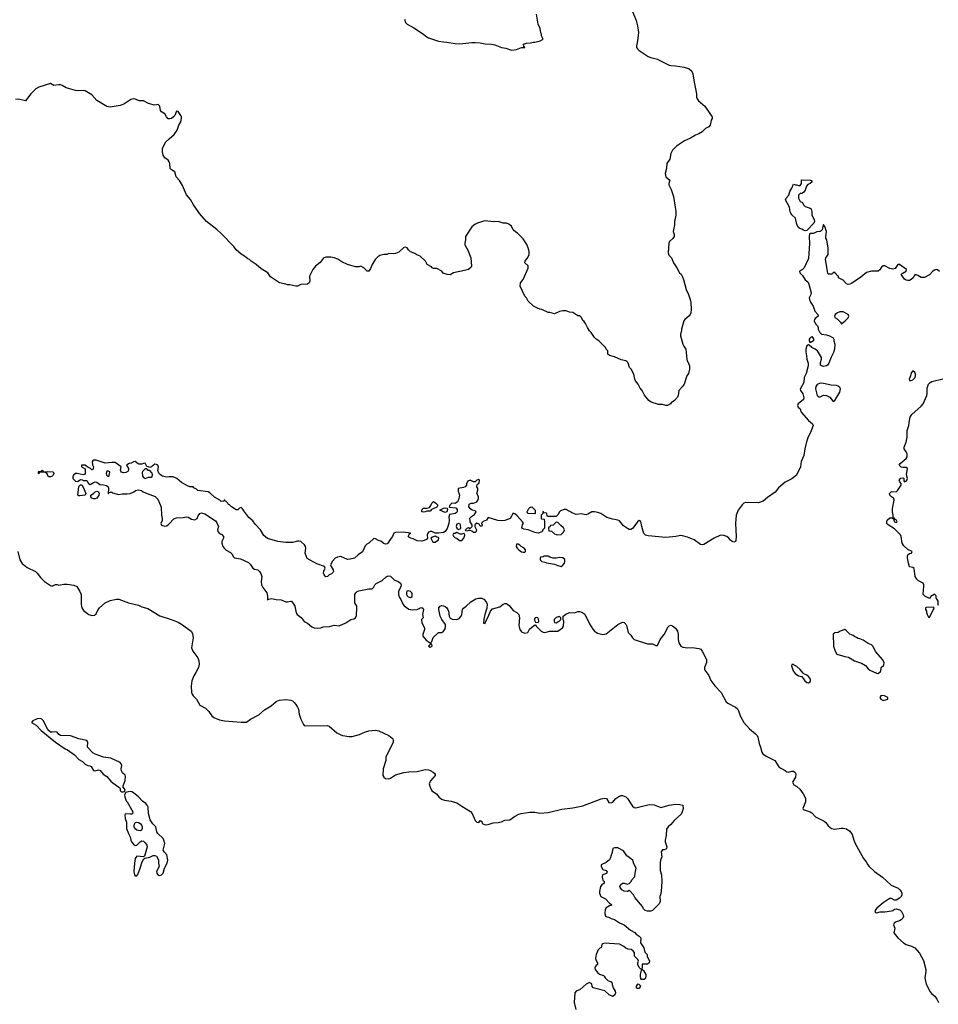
# Model space of a CAD drawing. Header units: inches. Extents: x 1793441 to 1900654, y 320892 to 470514.
# Tile 8 of 99: x 1828199 to 1839276, y 362270 to 374143. Entities that reach past the tile are written whole.
import ezdxf

# ---------------------------------------------------------------- set-up
doc = ezdxf.new("R2010")
doc.units = ezdxf.units.IN
doc.header["$MEASUREMENT"] = 0
for name, color, linetype in [('B8326', 7, 'Continuous'), ('B8327', 7, 'Continuous'), ('B8336', 7, 'Continuous'), ('B8337', 7, 'Continuous')]:
    doc.layers.add(name, color=color, linetype=linetype)

msp = doc.modelspace()

# ---------------------------------------------------------------- linework, layer by layer
at = {"layer": 'B8326', "color": 5}
for points, elevation in [([(1830000, 368629), (1829968, 368628), (1829920, 368640), (1829896, 368656), (1829875, 368675), (1829866, 368706), (1829872, 368750), (1829863, 368770), (1829850, 368779), (1829830, 368785), (1829790, 368752), (1829770, 368742), (1829752, 368752), (1829730, 368754), (1829710, 368794), (1829690, 368792), (1829670, 368782), (1829636, 368784), (1829626, 368786), (1829590, 368814), (1829572, 368812), (1829543, 368797), (1829518, 368790), (1829488, 368770), (1829509, 368730), (1829509, 368710), (1829503, 368697), (1829477, 368683), (1829450, 368681), (1829428, 368688), (1829420, 368700), (1829416, 368710), (1829422, 368750), (1829350, 368802), (1829310, 368804), (1829230, 368795), (1829170, 368817), (1829122, 368830), (1829090, 368833), (1829084, 368830), (1829074, 368810), (1829075, 368775), (1829088, 368750), (1829082, 368718), (1829070, 368714), (1829052, 368732), (1829014, 368750), (1828990, 368772), (1828946, 368770), (1828946, 368750), (1828988, 368728), (1828988, 368672), (1828982, 368658), (1828966, 368654), (1828890, 368671), (1828870, 368672), (1828849, 368651), (1828841, 368630), (1828841, 368610), (1828870, 368579), (1828890, 368575), (1828902, 368578), (1828930, 368598), (1828956, 368596), (1828970, 368586), (1829010, 368586), (1829028, 368550), (1829050, 368538), (1829090, 368562), (1829110, 368569), (1829128, 368568), (1829149, 368549), (1829170, 368539), (1829210, 368536), (1829247, 368527), (1829264, 368510), (1829269, 368490), (1829266, 368430), (1829270, 368426), (1829278, 368442), (1829290, 368446), (1829310, 368446), (1829318, 368438), (1829390, 368419), (1829434, 368426), (1829490, 368424), (1829530, 368428), (1829576, 368450), (1829595, 368465), (1829630, 368475), (1829666, 368466), (1829689, 368450), (1829734, 368430), (1829834, 368394), (1829863, 368363), (1829905, 368265), (1829910, 368170), (1829918, 368130), (1829915, 368105), (1829899, 368070), (1829910, 368049), (1829950, 368037), (1829970, 368041), (1829990, 368052), (1830000, 368063)], 180), ([(1828176, 367730), (1828201, 367630), (1828230, 367586), (1828290, 367539), (1828388, 367488), (1828408, 367470), (1828450, 367416), (1828498, 367370), (1828570, 367320), (1828590, 367314), (1828630, 367333), (1828650, 367331), (1828670, 367324), (1828730, 367336), (1828770, 367337), (1828850, 367324), (1828887, 367307), (1828924, 367250), (1828938, 367210), (1828940, 367090), (1828947, 367050), (1828970, 367020), (1829032, 366970), (1829070, 366957), (1829099, 366961), (1829121, 366979), (1829146, 367030), (1829162, 367050), (1829230, 367110), (1829290, 367140), (1829366, 367154), (1829394, 367154), (1829510, 367113), (1829630, 367084), (1829670, 367064), (1829742, 367042), (1829890, 366955), (1830000, 366919)], 220)]:
    msp.add_lwpolyline(points, dxfattribs=dict(at, elevation=elevation))
for points, elevation in [([(1828492, 368692), (1828530, 368695), (1828602, 368690), (1828611, 368670), (1828602, 368650), (1828590, 368638), (1828570, 368629), (1828548, 368630), (1828528, 368668), (1828507, 368687), (1828453, 368687), (1828438, 368682), (1828430, 368666), (1828426, 368670), (1828426, 368690), (1828430, 368694), (1828462, 368698), (1828466, 368710), (1828469, 368711), (1828474, 368710), (1828478, 368698)], 180), ([(1829270, 368698), (1829250, 368698), (1829241, 368670), (1829245, 368650), (1829270, 368634), (1829276, 368644), (1829286, 368690)], 180), ([(1829730, 368726), (1829710, 368726), (1829682, 368698), (1829677, 368683), (1829678, 368638), (1829697, 368617), (1829710, 368611), (1829750, 368625), (1829790, 368625), (1829798, 368630), (1829800, 368660), (1829796, 368676), (1829770, 368706), (1829748, 368708)], 180), ([(1828922, 368402), (1828910, 368403), (1828901, 368410), (1828910, 368514), (1828930, 368534), (1828950, 368534), (1828966, 368506), (1828996, 368430), (1828990, 368409)], 180), ([(1829110, 368367), (1829090, 368367), (1829070, 368375), (1829055, 368390), (1829058, 368410), (1829088, 368430), (1829109, 368451), (1829130, 368458), (1829150, 368451), (1829159, 368430), (1829154, 368410), (1829130, 368375)], 180), ([(1828450, 365716), (1828409, 365711), (1828358, 365690), (1828342, 365670), (1828398, 365638), (1828456, 365570), (1828631, 365430), (1828748, 365350), (1828777, 365337), (1828859, 365279), (1828910, 365224), (1828957, 365197), (1828990, 365167), (1829022, 365150), (1829046, 365146), (1829059, 365139), (1829090, 365091), (1829110, 365084), (1829150, 365097), (1829170, 365088), (1829207, 365047), (1829250, 365019), (1829299, 364959), (1829320, 364940), (1829394, 364890), (1829412, 364872), (1829412, 364850), (1829420, 364840), (1829430, 364832), (1829450, 364831), (1829462, 364838), (1829469, 364850), (1829464, 364870), (1829448, 364890), (1829445, 364905), (1829470, 364970), (1829476, 365016), (1829470, 365034), (1829440, 365060), (1829425, 365085), (1829421, 365110), (1829429, 365150), (1829424, 365170), (1829410, 365184), (1829299, 365239), (1829210, 365250), (1829107, 365287), (1829081, 365301), (1829018, 365370), (1829019, 365430), (1829009, 365450), (1828910, 365472), (1828810, 365509), (1828690, 365513), (1828670, 365525), (1828651, 365551), (1828635, 365555), (1828590, 365550), (1828570, 365553), (1828540, 365580), (1828485, 365690), (1828464, 365710)], 240), ([(1829530, 364838), (1829490, 364830), (1829477, 364823), (1829464, 364796), (1829465, 364770), (1829483, 364723), (1829495, 364710), (1829563, 364590), (1829558, 364570), (1829550, 364564), (1829530, 364561), (1829472, 364568), (1829466, 364550), (1829471, 364510), (1829488, 364468), (1829487, 364390), (1829509, 364330), (1829529, 364290), (1829537, 364250), (1829547, 364230), (1829570, 364201), (1829590, 364186), (1829610, 364191), (1829650, 364230), (1829670, 364240), (1829690, 364237), (1829710, 364219), (1829731, 364191), (1829735, 364170), (1829702, 364058), (1829692, 364048), (1829610, 364055), (1829593, 364027), (1829582, 363970), (1829576, 363870), (1829584, 363830), (1829590, 363821), (1829610, 363818), (1829623, 363837), (1829652, 363910), (1829675, 363990), (1829696, 364024), (1829708, 364032), (1829770, 364043), (1829810, 364063), (1829830, 364066), (1829850, 364058), (1829864, 364030), (1829871, 364010), (1829871, 363970), (1829877, 363950), (1829879, 363930), (1829847, 363870), (1829854, 363850), (1829868, 363828), (1829890, 363822), (1829910, 363831), (1829930, 363851), (1829944, 363910), (1829976, 363970), (1829985, 364010), (1829972, 364072), (1829939, 364110), (1829929, 364130), (1829947, 364210), (1829938, 364250), (1829928, 364268), (1829864, 364330), (1829854, 364350), (1829842, 364410), (1829805, 364445), (1829774, 364494), (1829752, 364570), (1829749, 364649), (1829737, 364670), (1829719, 364690), (1829678, 364718), (1829630, 364770), (1829570, 364822), (1829550, 364834)], 240), ([(1829650, 364363), (1829610, 364370), (1829589, 364390), (1829581, 364410), (1829581, 364430), (1829587, 364453), (1829597, 364463), (1829610, 364467), (1829630, 364464), (1829652, 364452), (1829667, 364430), (1829676, 364410), (1829677, 364390), (1829666, 364370)], 240)]:
    msp.add_lwpolyline(points, close=True, dxfattribs=dict(at, elevation=elevation))
at = {"layer": 'B8327', "color": 5, "elevation": 220}
for points in [[(1830000, 372948), (1829990, 372949), (1829970, 372970), (1829948, 373008), (1829910, 373032), (1829898, 373050), (1829890, 373099), (1829870, 373120), (1829830, 373114), (1829810, 373118), (1829750, 373134), (1829690, 373165), (1829643, 373163), (1829590, 373184), (1829570, 373188), (1829537, 373183), (1829455, 373125), (1829410, 373108), (1829290, 373090), (1829250, 373096), (1829130, 373167), (1829070, 373239), (1828990, 373285), (1828970, 373291), (1828910, 373287), (1828872, 373290), (1828761, 373321), (1828711, 373350), (1828690, 373356), (1828670, 373359), (1828611, 373351), (1828570, 373374), (1828430, 373330), (1828393, 373310), (1828332, 373250), (1828270, 373163), (1828201, 373181), (1828150, 373185)], [(1830000, 372431), (1829988, 372448), (1829950, 372476), (1829927, 372510), (1829919, 372550), (1829921, 372590), (1829927, 372610), (1829959, 372670), (1830000, 372706)]]:
    msp.add_lwpolyline(points, dxfattribs=at)
at = {"layer": 'B8336', "color": 5}
for points, elevation in [([(1837705, 370000), (1837709, 369990), (1837709, 369969), (1837684, 369876), (1837658, 369830), (1837654, 369770), (1837609, 369689), (1837613, 369670), (1837641, 369630), (1837656, 369584), (1837650, 369565), (1837588, 369510), (1837578, 369490), (1837588, 369470), (1837609, 369449), (1837623, 369410), (1837710, 369309), (1837761, 369270), (1837766, 369250), (1837734, 369166), (1837706, 369114), (1837686, 369054), (1837665, 368970), (1837654, 368890), (1837624, 368816), (1837616, 368750), (1837567, 368650), (1837510, 368607), (1837430, 368567), (1837350, 368500), (1837310, 368447), (1837217, 368383), (1837163, 368337), (1837110, 368316), (1836950, 368320), (1836930, 368312), (1836910, 368293), (1836862, 368230), (1836839, 368170), (1836830, 368070), (1836840, 367910), (1836836, 367864), (1836830, 367850), (1836810, 367843), (1836790, 367852), (1836770, 367866), (1836752, 367890), (1836728, 367910), (1836690, 367923), (1836650, 367926), (1836575, 367890), (1836450, 367813), (1836430, 367809), (1836410, 367814), (1836332, 367872), (1836250, 367905), (1836190, 367921), (1836170, 367923), (1836110, 367910), (1835990, 367898), (1835778, 367918), (1835747, 367927), (1835727, 367947), (1835700, 368030), (1835690, 368091), (1835670, 368103), (1835650, 368087), (1835615, 368045), (1835590, 368006), (1835570, 367994), (1835550, 367997), (1835530, 368007), (1835481, 368041), (1835430, 368102), (1835410, 368110), (1835350, 368119), (1835280, 368140), (1835206, 368190), (1835170, 368202), (1835130, 368210), (1835098, 368210), (1835050, 368179), (1835030, 368174), (1834970, 368183), (1834910, 368178), (1834870, 368191), (1834790, 368236), (1834765, 368235), (1834720, 368220), (1834708, 368210), (1834690, 368174), (1834670, 368154), (1834570, 368154), (1834558, 368158), (1834554, 368190), (1834550, 368194), (1834518, 368198), (1834514, 368210), (1834507, 368213), (1834506, 368190), (1834486, 368170), (1834486, 368130), (1834490, 368126), (1834522, 368122), (1834527, 368087), (1834527, 368013), (1834510, 367994), (1834494, 367966), (1834450, 367951), (1834410, 367958), (1834330, 367992), (1834280, 368000), (1834254, 368010), (1834262, 368050), (1834274, 368070), (1834262, 368090), (1834199, 368159), (1834170, 368186), (1834150, 368191), (1834115, 368130), (1834050, 368104), (1834010, 368100), (1833964, 368104), (1833850, 368142), (1833828, 368110), (1833788, 368092), (1833767, 368073), (1833775, 368050), (1833770, 368034), (1833750, 368034), (1833738, 368058), (1833710, 368072), (1833686, 368050), (1833686, 368030), (1833708, 367990), (1833702, 367970), (1833690, 367958), (1833670, 367958), (1833650, 367974), (1833630, 367982), (1833610, 367982), (1833590, 367974), (1833578, 367978), (1833574, 367990), (1833594, 368010), (1833610, 368018), (1833630, 368006), (1833654, 368030), (1833654, 368050), (1833632, 368090), (1833632, 368112), (1833622, 368130), (1833646, 368154), (1833684, 368176), (1833702, 368210), (1833690, 368222), (1833654, 368230), (1833640, 368240), (1833614, 368270), (1833618, 368302), (1833645, 368315), (1833670, 368315), (1833710, 368329), (1833725, 368350), (1833731, 368371), (1833730, 368394), (1833712, 368430), (1833722, 368470), (1833722, 368490), (1833712, 368510), (1833713, 368527), (1833718, 368542), (1833730, 368546), (1833740, 368560), (1833742, 368590), (1833730, 368598), (1833710, 368591), (1833690, 368572), (1833670, 368571), (1833630, 368591), (1833603, 368577), (1833588, 368550), (1833588, 368530), (1833570, 368512), (1833550, 368502), (1833486, 368490), (1833487, 368453), (1833496, 368436), (1833502, 368410), (1833490, 368354), (1833478, 368330), (1833463, 368317), (1833450, 368311), (1833408, 368312), (1833388, 368292), (1833378, 368270), (1833383, 368263), (1833457, 368257), (1833475, 368235), (1833476, 368210), (1833463, 368197), (1833450, 368190), (1833382, 368178), (1833374, 368150), (1833378, 368110), (1833375, 368070), (1833352, 368008), (1833328, 367972), (1833310, 367960), (1833250, 367950), (1833210, 367951), (1833170, 367971), (1833149, 367971), (1833130, 367965), (1833119, 367950), (1833114, 367930), (1833115, 367890), (1833105, 367875), (1833078, 367862), (1833050, 367856), (1832990, 367859), (1832942, 367882), (1832914, 367890), (1832890, 367902), (1832885, 367910), (1832898, 367942), (1832910, 367946), (1832913, 367953), (1832825, 367965), (1832730, 367959), (1832710, 367951), (1832695, 367910), (1832665, 367875), (1832640, 367830), (1832630, 367821), (1832610, 367818), (1832590, 367827), (1832554, 367854), (1832524, 367864), (1832490, 367884), (1832470, 367887), (1832410, 367831), (1832383, 367817), (1832363, 367797), (1832333, 367727), (1832282, 367690), (1832238, 367650), (1832183, 367637), (1832150, 367635), (1832070, 367670), (1832030, 367663), (1832005, 367650), (1831970, 367615), (1831946, 367570), (1831953, 367550), (1831979, 367510), (1831984, 367490), (1831979, 367481), (1831958, 367462), (1831930, 367447), (1831910, 367427), (1831890, 367424), (1831870, 367447), (1831864, 367470), (1831865, 367495), (1831881, 367530), (1831876, 367550), (1831783, 367583), (1831666, 367646), (1831643, 367710), (1831650, 367770), (1831646, 367790), (1831634, 367810), (1831590, 367849), (1831570, 367854), (1831550, 367853), (1831490, 367839), (1831410, 367838), (1831312, 367852), (1831189, 367889), (1831144, 367924), (1831101, 367990), (1831038, 368058), (1831010, 368099), (1830961, 368141), (1830900, 368220), (1830890, 368242), (1830870, 368262), (1830850, 368254), (1830830, 368232), (1830810, 368232), (1830754, 368270), (1830730, 368294), (1830718, 368298), (1830710, 368314), (1830690, 368334), (1830678, 368338), (1830674, 368350), (1830666, 368350), (1830662, 368338), (1830630, 368334), (1830614, 368350), (1830546, 368385), (1830490, 368438), (1830470, 368451), (1830346, 368466), (1830330, 368482), (1830300, 368500), (1830290, 368512), (1830250, 368512), (1830224, 368524), (1830150, 368562), (1830093, 368610), (1830051, 368630), (1830000, 368629)], 180), ([(1836264, 370000), (1836269, 369990), (1836274, 369970), (1836274, 369930), (1836262, 369878), (1836244, 369850), (1836212, 369748), (1836197, 369723), (1836149, 369670), (1836141, 369610), (1836133, 369590), (1836095, 369550), (1836056, 369524), (1836048, 369510), (1836010, 369491), (1835990, 369491), (1835950, 369503), (1835903, 369503), (1835813, 369533), (1835786, 369550), (1835734, 369614), (1835706, 369670), (1835681, 369701), (1835656, 369750), (1835626, 369790), (1835616, 369810), (1835605, 369870), (1835572, 369930), (1835552, 369950), (1835535, 370000)], 220), ([(1837956, 370000), (1837942, 369978), (1837930, 369970), (1837890, 369960), (1837868, 369968), (1837857, 369977), (1837856, 370000)], 180), ([(1839278, 367078), (1839274, 367090), (1839274, 367130), (1839252, 367170), (1839250, 367194), (1839230, 367214), (1839216, 367204), (1839190, 367194), (1839170, 367162), (1839114, 367190), (1839094, 367210), (1839092, 367230), (1839098, 367250), (1839103, 367330), (1839095, 367350), (1839038, 367378), (1839016, 367396), (1838999, 367430), (1838986, 367526), (1838970, 367536), (1838930, 367547), (1838915, 367590), (1838905, 367650), (1838904, 367670), (1838910, 367689), (1838930, 367706), (1838954, 367710), (1838962, 367730), (1838910, 367754), (1838860, 367800), (1838840, 367830), (1838828, 367910), (1838819, 367930), (1838750, 368003), (1838671, 368050), (1838655, 368070), (1838654, 368090), (1838661, 368110), (1838690, 368135), (1838710, 368137), (1838718, 368138), (1838739, 368119), (1838739, 368110), (1838750, 368089), (1838770, 368079), (1838777, 368083), (1838779, 368090), (1838770, 368111), (1838757, 368117), (1838750, 368131), (1838732, 368132), (1838731, 368169), (1838722, 368210), (1838722, 368250), (1838746, 368350), (1838743, 368363), (1838735, 368375), (1838710, 368390), (1838690, 368410), (1838688, 368430), (1838710, 368454), (1838770, 368449), (1838788, 368470), (1838827, 368530), (1838827, 368550), (1838811, 368570), (1838806, 368590), (1838825, 368615), (1838850, 368619), (1838856, 368616), (1838861, 368610), (1838862, 368582), (1838869, 368569), (1838890, 368579), (1838897, 368590), (1838903, 368610), (1838894, 368654), (1838904, 368730), (1838890, 368744), (1838850, 368743), (1838828, 368748), (1838806, 368770), (1838818, 368790), (1838888, 368850), (1838901, 368870), (1838899, 368910), (1838890, 368934), (1838865, 368970), (1838865, 368990), (1838890, 369050), (1838900, 369110), (1838902, 369190), (1838920, 369250), (1838928, 369312), (1838939, 369350), (1838959, 369381), (1839070, 369484), (1839092, 369510), (1839138, 369610), (1839144, 369630), (1839142, 369698), (1839159, 369750), (1839179, 369770), (1839200, 369780), (1839330, 369813)], 180), ([(1830000, 368063), (1830056, 368124), (1830090, 368138), (1830170, 368141), (1830210, 368150), (1830230, 368146), (1830270, 368122), (1830310, 368114), (1830339, 368130), (1830350, 368162), (1830371, 368189), (1830390, 368197), (1830430, 368186), (1830560, 368100), (1830578, 368078), (1830596, 368030), (1830586, 367990), (1830588, 367970), (1830610, 367949), (1830636, 367936), (1830655, 367910), (1830655, 367890), (1830638, 367850), (1830635, 367830), (1830650, 367790), (1830670, 367767), (1830690, 367747), (1830739, 367719), (1830759, 367699), (1830773, 367670), (1830790, 367653), (1830861, 367641), (1830956, 367596), (1830979, 367579), (1831010, 367530), (1831030, 367519), (1831070, 367511), (1831091, 367491), (1831106, 367466), (1831117, 367430), (1831110, 367370), (1831114, 367330), (1831130, 367298), (1831177, 367230), (1831187, 367193), (1831189, 367149), (1831203, 367157), (1831236, 367164), (1831290, 367150), (1831350, 367146), (1831410, 367122), (1831430, 367122), (1831470, 367133), (1831475, 367130), (1831490, 367115), (1831515, 367070), (1831532, 366990), (1831546, 366970), (1831594, 366934), (1831628, 366888), (1831670, 366868), (1831723, 366823), (1831750, 366810), (1831795, 366805), (1831829, 366811), (1831857, 366823), (1831933, 366827), (1831990, 366843), (1832050, 366835), (1832130, 366870), (1832190, 366910), (1832230, 366920), (1832250, 366930), (1832261, 366959), (1832266, 367050), (1832264, 367070), (1832241, 367110), (1832239, 367130), (1832242, 367210), (1832253, 367230), (1832270, 367247), (1832290, 367256), (1832410, 367280), (1832450, 367281), (1832466, 367295), (1832482, 367330), (1832496, 367344), (1832570, 367381), (1832617, 367423), (1832630, 367431), (1832650, 367436), (1832672, 367432), (1832715, 367390), (1832761, 367370), (1832790, 367350), (1832797, 367330), (1832794, 367310), (1832768, 367250), (1832766, 367206), (1832777, 367177), (1832795, 367150), (1832824, 367090), (1832837, 367077), (1832890, 367035), (1832930, 367025), (1832990, 367031), (1833018, 367042), (1833030, 367052), (1833050, 367055), (1833063, 367043), (1833069, 367030), (1833055, 366970), (1833066, 366930), (1833046, 366910), (1833048, 366870), (1833079, 366810), (1833079, 366790), (1833059, 366730), (1833062, 366710), (1833101, 366661), (1833148, 366630), (1833148, 366610), (1833129, 366590), (1833150, 366578), (1833171, 366590), (1833170, 366614), (1833158, 366618), (1833154, 366630), (1833170, 366646), (1833186, 366694), (1833250, 366755), (1833290, 366755), (1833310, 366769), (1833330, 366798), (1833334, 366826), (1833332, 366852), (1833290, 366911), (1833270, 366950), (1833254, 367030), (1833255, 367050), (1833268, 367072), (1833290, 367080), (1833310, 367076), (1833330, 367066), (1833348, 367050), (1833362, 367030), (1833370, 367010), (1833376, 366950), (1833388, 366928), (1833413, 366913), (1833470, 366911), (1833498, 366922), (1833523, 366950), (1833530, 366970), (1833537, 367030), (1833550, 367046), (1833584, 367070), (1833638, 367122), (1833701, 367159), (1833732, 367168), (1833770, 367169), (1833797, 367157), (1833825, 367125), (1833835, 367095), (1833831, 367049), (1833806, 366970), (1833794, 366914), (1833790, 366866), (1833810, 366862), (1833817, 366883), (1833850, 366942), (1833876, 367010), (1833902, 367038), (1833990, 367062), (1834030, 367094), (1834050, 367102), (1834070, 367103), (1834101, 367081), (1834150, 367019), (1834193, 366993), (1834216, 366970), (1834225, 366930), (1834218, 366838), (1834228, 366790), (1834250, 366761), (1834290, 366744), (1834325, 366755), (1834347, 366793), (1834410, 366846), (1834422, 366842), (1834426, 366830), (1834488, 366770), (1834510, 366759), (1834530, 366754), (1834591, 366769), (1834690, 366770), (1834745, 366810), (1834756, 366830), (1834762, 366890), (1834754, 366910), (1834754, 366950), (1834786, 366974), (1834830, 366993), (1834890, 366992), (1834930, 367005), (1834950, 367005), (1834978, 366998), (1835013, 366973), (1835070, 366857), (1835110, 366792), (1835130, 366768), (1835165, 366745), (1835230, 366731), (1835270, 366739), (1835410, 366850), (1835470, 366879), (1835490, 366876), (1835510, 366854), (1835517, 366837), (1835535, 366755), (1835570, 366723), (1835590, 366690), (1835609, 366669), (1835770, 366618), (1835830, 366617), (1835870, 366598), (1835890, 366598), (1835924, 366670), (1835970, 366729), (1836017, 366823), (1836030, 366836), (1836050, 366843), (1836070, 366836), (1836107, 366807), (1836130, 366770), (1836141, 366730), (1836141, 366670), (1836147, 366630), (1836170, 366589), (1836196, 366576), (1836250, 366570), (1836310, 366572), (1836390, 366561), (1836411, 366551), (1836430, 366530), (1836483, 366430), (1836479, 366390), (1836457, 366330), (1836455, 366310), (1836460, 366300), (1836510, 366234), (1836534, 366174), (1836580, 366110), (1836657, 366030), (1836718, 365918), (1836740, 365900), (1836832, 365852), (1836854, 365834), (1836867, 365810), (1836887, 365750), (1836930, 365667), (1836999, 365590), (1837073, 365533), (1837092, 365512), (1837102, 365490), (1837115, 365415), (1837133, 365370), (1837149, 365309), (1837160, 365290), (1837201, 365261), (1837305, 365210), (1837355, 365135), (1837377, 365117), (1837429, 365090), (1837450, 365073), (1837470, 365068), (1837510, 365083), (1837530, 365080), (1837550, 365065), (1837558, 365050), (1837556, 365010), (1837518, 364950), (1837536, 364916), (1837570, 364898), (1837605, 364865), (1837648, 364808), (1837667, 364770), (1837673, 364750), (1837673, 364710), (1837641, 364630), (1837645, 364625), (1837657, 364617), (1837730, 364593), (1837750, 364578), (1837795, 364530), (1837900, 364480), (1837921, 364461), (1837950, 364421), (1837990, 364390), (1838030, 364384), (1838104, 364396), (1838130, 364395), (1838170, 364385), (1838210, 364359), (1838238, 364318), (1838258, 364250), (1838274, 364210), (1838375, 364030), (1838408, 363990), (1838428, 363950), (1838444, 363930), (1838507, 363870), (1838602, 363802), (1838708, 363708), (1838791, 363670), (1838814, 363650), (1838827, 363630), (1838835, 363610), (1838836, 363590), (1838827, 363570), (1838810, 363549), (1838770, 363525), (1838750, 363527), (1838710, 363547), (1838690, 363544), (1838670, 363535), (1838610, 363493), (1838535, 363430), (1838518, 363410), (1838510, 363388), (1838518, 363378), (1838530, 363375), (1838574, 363386), (1838630, 363386), (1838710, 363396), (1838730, 363403), (1838750, 363418), (1838770, 363423), (1838811, 363411), (1838834, 363390), (1838852, 363350), (1838855, 363330), (1838850, 363310), (1838830, 363287), (1838810, 363275), (1838770, 363264), (1838745, 363250), (1838738, 363230), (1838753, 363190), (1838742, 363130), (1838790, 363071), (1838858, 363010), (1838890, 362990), (1838952, 362972), (1838992, 362952), (1839050, 362885), (1839097, 362797), (1839124, 362690), (1839125, 362670), (1839115, 362590), (1839120, 362550), (1839130, 362514), (1839179, 362419), (1839198, 362398), (1839234, 362370), (1839260, 362330), (1839277, 362290)], 180), ([(1830000, 366919), (1830070, 366896), (1830110, 366877), (1830150, 366855), (1830268, 366770), (1830283, 366743), (1830291, 366690), (1830271, 366570), (1830288, 366528), (1830347, 366450), (1830358, 366410), (1830362, 366370), (1830355, 366330), (1830324, 366270), (1830297, 366230), (1830274, 366170), (1830268, 366108), (1830271, 366030), (1830277, 366010), (1830290, 365990), (1830330, 365950), (1830370, 365879), (1830441, 365841), (1830481, 365801), (1830515, 365750), (1830539, 365730), (1830610, 365700), (1830668, 365688), (1830870, 365671), (1830930, 365674), (1830950, 365683), (1830983, 365710), (1831081, 365759), (1831150, 365823), (1831230, 365868), (1831290, 365921), (1831330, 365938), (1831410, 365945), (1831470, 365936), (1831490, 365928), (1831510, 365911), (1831530, 365885), (1831550, 365855), (1831561, 365830), (1831570, 365770), (1831589, 365709), (1831623, 365643), (1831630, 365634), (1831647, 365627), (1831910, 365634), (1831930, 365626), (1832025, 365545), (1832062, 365522), (1832090, 365513), (1832170, 365500), (1832210, 365500), (1832297, 365523), (1832370, 365555), (1832410, 365566), (1832490, 365575), (1832530, 365566), (1832649, 365510), (1832690, 365481), (1832698, 365470), (1832703, 365450), (1832703, 365430), (1832696, 365410), (1832621, 365270), (1832616, 365250), (1832613, 365210), (1832583, 365110), (1832577, 365030), (1832589, 365009), (1832610, 364995), (1832650, 364990), (1832670, 364998), (1832730, 365037), (1832830, 365064), (1832890, 365073), (1832990, 365078), (1833090, 365103), (1833130, 365099), (1833149, 365090), (1833185, 365070), (1833209, 365050), (1833207, 365030), (1833154, 364966), (1833138, 364930), (1833148, 364890), (1833170, 364845), (1833227, 364807), (1833253, 364770), (1833285, 364745), (1833322, 364730), (1833400, 364720), (1833470, 364701), (1833530, 364659), (1833636, 364596), (1833657, 364570), (1833690, 364487), (1833710, 364465), (1833736, 364464), (1833750, 364488), (1833770, 364475), (1833775, 364455), (1833785, 364445), (1833815, 364435), (1833850, 364438), (1833910, 364460), (1833970, 364461), (1834010, 364472), (1834050, 364491), (1834110, 364495), (1834164, 364536), (1834217, 364563), (1834248, 364572), (1834350, 364588), (1834410, 364587), (1834470, 364576), (1834570, 364584), (1834735, 364625), (1834870, 364638), (1834990, 364664), (1835210, 364747), (1835250, 364755), (1835275, 364750), (1835305, 364705), (1835330, 364701), (1835353, 364707), (1835386, 364750), (1835424, 364776), (1835450, 364788), (1835470, 364790), (1835509, 364770), (1835530, 364750), (1835590, 364660), (1835610, 364644), (1835630, 364641), (1835790, 364679), (1835850, 364677), (1835910, 364650), (1835930, 364645), (1836030, 364670), (1836110, 364683), (1836160, 364680), (1836195, 364670), (1836199, 364630), (1836189, 364590), (1836176, 364564), (1836093, 364487), (1836050, 364437), (1836017, 364410), (1835999, 364381), (1835994, 364306), (1835982, 364250), (1835982, 364230), (1836001, 364170), (1835999, 364150), (1835990, 364139), (1835970, 364131), (1835949, 364131), (1835934, 364110), (1835943, 364050), (1835926, 364010), (1835921, 363979), (1835923, 363883), (1835939, 363830), (1835942, 363750), (1835935, 363630), (1835928, 363590), (1835918, 363570), (1835922, 363510), (1835910, 363482), (1835830, 363402), (1835810, 363392), (1835770, 363392), (1835742, 363402), (1835722, 363422), (1835711, 363451), (1835617, 363557), (1835602, 363590), (1835557, 363637), (1835550, 363642), (1835528, 363632), (1835490, 363635), (1835458, 363650), (1835440, 363680), (1835436, 363690), (1835445, 363710), (1835470, 363729), (1835490, 363729), (1835530, 363718), (1835550, 363728), (1835571, 363749), (1835581, 363770), (1835615, 363810), (1835619, 363850), (1835633, 363910), (1835604, 363964), (1835591, 364010), (1835519, 364059), (1835479, 364119), (1835410, 364155), (1835370, 364158), (1835353, 364150), (1835341, 364090), (1835330, 364070), (1835321, 364030), (1835310, 364011), (1835270, 363981), (1835209, 363950), (1835209, 363930), (1835230, 363894), (1835270, 363882), (1835282, 363870), (1835274, 363846), (1835230, 363832), (1835223, 363817), (1835222, 363802), (1835229, 363769), (1835248, 363750), (1835248, 363730), (1835218, 363710), (1835204, 363690), (1835189, 363630), (1835189, 363610), (1835208, 363570), (1835262, 363542), (1835310, 363488), (1835338, 363470), (1835330, 363462), (1835310, 363458), (1835290, 363447), (1835269, 363430), (1835259, 363410), (1835253, 363370), (1835260, 363340), (1835269, 363329), (1835300, 363320), (1835330, 363304), (1835373, 363293), (1835432, 363252), (1835490, 363229), (1835563, 363163), (1835616, 363136), (1835634, 363114), (1835668, 363090), (1835688, 363070), (1835686, 363010), (1835724, 362950), (1835738, 362898), (1835766, 362870), (1835766, 362850), (1835795, 362790), (1835788, 362772), (1835770, 362754), (1835707, 362753), (1835707, 362713), (1835702, 362698), (1835690, 362694), (1835670, 362712), (1835651, 362750), (1835652, 362770), (1835662, 362790), (1835651, 362811), (1835614, 362850), (1835614, 362890), (1835595, 362915), (1835571, 362931), (1835536, 362936), (1835510, 362946), (1835486, 362966), (1835430, 362995), (1835250, 363007), (1835230, 363001), (1835219, 362990), (1835209, 362951), (1835195, 362945), (1835175, 362925), (1835150, 362872), (1835143, 362823), (1835150, 362798), (1835168, 362770), (1835168, 362750), (1835150, 362738), (1835139, 362721), (1835133, 362710), (1835137, 362690), (1835170, 362650), (1835190, 362633), (1835238, 362618), (1835248, 362610), (1835258, 362590), (1835290, 362558), (1835310, 362548), (1835327, 362547), (1835338, 362538), (1835342, 362510), (1835355, 362470), (1835379, 362430), (1835382, 362410), (1835374, 362386), (1835350, 362365), (1835306, 362386), (1835254, 362434), (1835114, 362470), (1835104, 362484), (1835098, 362518), (1835070, 362531), (1835030, 362511), (1834958, 362450), (1834910, 362427), (1834893, 362410), (1834884, 362290), (1834906, 362206)], 220)]:
    msp.add_lwpolyline(points, dxfattribs=dict(at, elevation=elevation))
for points, elevation in [([(1838970, 369908), (1838950, 369886), (1838942, 369850), (1838925, 369810), (1838930, 369794), (1838950, 369794), (1838970, 369802), (1838998, 369830), (1839002, 369850), (1839002, 369870), (1838993, 369890)], 180), ([(1837850, 369759), (1837817, 369743), (1837800, 369720), (1837796, 369690), (1837815, 369610), (1837830, 369597), (1837850, 369597), (1837890, 369616), (1837930, 369610), (1837967, 369590), (1838010, 369538), (1838030, 369551), (1838090, 369650), (1838097, 369690), (1838089, 369710), (1838070, 369726), (1838050, 369733), (1837985, 369735), (1837890, 369756)], 180), ([(1833065, 368205), (1833048, 368210), (1833048, 368230), (1833056, 368244), (1833070, 368254), (1833110, 368252), (1833139, 368261), (1833156, 368284), (1833170, 368314), (1833187, 368333), (1833215, 368315), (1833242, 368290), (1833230, 368266), (1833165, 368235), (1833150, 368218), (1833110, 368218), (1833090, 368209)], 180), ([(1833330, 368201), (1833266, 368230), (1833309, 368251), (1833337, 368257), (1833352, 368252), (1833358, 368238), (1833350, 368208)], 180), ([(1834410, 368186), (1834326, 368190), (1834318, 368210), (1834338, 368250), (1834350, 368262), (1834374, 368270), (1834414, 368230), (1834414, 368190)], 180), ([(1834670, 368086), (1834630, 368046), (1834598, 368042), (1834593, 368027), (1834578, 368022), (1834574, 368010), (1834578, 367978), (1834610, 367974), (1834650, 367945), (1834670, 367936), (1834690, 367931), (1834730, 367936), (1834757, 367963), (1834769, 367990), (1834757, 368017), (1834724, 368044), (1834690, 368082)], 180), ([(1833470, 367958), (1833452, 367948), (1833430, 367946), (1833422, 367930), (1833430, 367914), (1833450, 367894), (1833470, 367892), (1833504, 367864), (1833530, 367862), (1833555, 367890), (1833566, 367926), (1833562, 367942), (1833550, 367946), (1833530, 367938), (1833510, 367938)], 180), ([(1833490, 368068), (1833470, 368058), (1833461, 368030), (1833470, 368012), (1833490, 367994), (1833510, 368002), (1833518, 368010), (1833515, 368050), (1833510, 368058)], 180), ([(1833210, 367915), (1833175, 367905), (1833158, 367890), (1833178, 367850), (1833190, 367841), (1833210, 367844), (1833248, 367870), (1833254, 367890), (1833250, 367898), (1833230, 367902)], 180), ([(1834210, 367818), (1834190, 367818), (1834186, 367790), (1834198, 367770), (1834218, 367750), (1834250, 367727), (1834270, 367721), (1834290, 367722), (1834298, 367730), (1834298, 367750), (1834282, 367770), (1834248, 367790), (1834230, 367808)], 180), ([(1834525, 367675), (1834510, 367666), (1834478, 367662), (1834474, 367650), (1834474, 367630), (1834494, 367610), (1834530, 367602), (1834550, 367592), (1834650, 367578), (1834690, 367561), (1834730, 367551), (1834750, 367565), (1834769, 367590), (1834774, 367610), (1834773, 367633), (1834750, 367655), (1834710, 367659), (1834670, 367648), (1834630, 367648), (1834590, 367662), (1834570, 367674)], 180), ([(1832890, 367257), (1832869, 367251), (1832862, 367230), (1832862, 367210), (1832870, 367196), (1832885, 367185), (1832910, 367177), (1832930, 367186), (1832930, 367218), (1832926, 367230), (1832910, 367249)], 180), ([(1839218, 367058), (1839130, 367055), (1839122, 367050), (1839122, 367030), (1839132, 367012), (1839133, 366993), (1839142, 366970), (1839158, 366938), (1839170, 366934), (1839226, 367050)], 180), ([(1834430, 366934), (1834414, 366930), (1834402, 366910), (1834418, 366878), (1834450, 366874), (1834458, 366890), (1834456, 366916), (1834446, 366930)], 180), ([(1834710, 366946), (1834670, 366935), (1834645, 366910), (1834642, 366890), (1834650, 366874), (1834670, 366872), (1834690, 366882), (1834706, 366890), (1834726, 366910), (1834726, 366930)], 180), ([(1838150, 366789), (1838092, 366770), (1838070, 366755), (1838030, 366749), (1838007, 366733), (1838014, 366590), (1838031, 366530), (1838051, 366491), (1838150, 366463), (1838195, 366455), (1838266, 366410), (1838350, 366385), (1838397, 366357), (1838430, 366316), (1838450, 366301), (1838530, 366262), (1838550, 366258), (1838578, 366282), (1838588, 366310), (1838588, 366330), (1838619, 366361), (1838624, 366390), (1838605, 366430), (1838522, 366522), (1838485, 366590), (1838470, 366605), (1838430, 366621), (1838370, 366663), (1838330, 366679), (1838310, 366682), (1838290, 366695), (1838264, 366704), (1838250, 366718), (1838210, 366735), (1838170, 366775)], 180), ([(1837530, 366368), (1837510, 366366), (1837505, 366350), (1837526, 366290), (1837550, 366258), (1837590, 366231), (1837630, 366222), (1837665, 366170), (1837690, 366151), (1837710, 366147), (1837730, 366158), (1837736, 366170), (1837735, 366190), (1837710, 366224), (1837690, 366241), (1837656, 366256), (1837645, 366265), (1837610, 366309), (1837570, 366344), (1837539, 366359)], 180), ([(1838590, 365994), (1838582, 365990), (1838572, 365970), (1838585, 365950), (1838610, 365932), (1838650, 365945), (1838666, 365950), (1838666, 365970), (1838626, 365990)], 180), ([(1835710, 362686), (1835698, 362682), (1835690, 362666), (1835681, 362630), (1835680, 362600), (1835690, 362574), (1835730, 362572), (1835749, 362591), (1835755, 362610), (1835754, 362630), (1835730, 362668)], 220), ([(1835647, 362513), (1835632, 362490), (1835633, 362473), (1835646, 362466), (1835670, 362466), (1835678, 362470), (1835688, 362490), (1835670, 362508)], 220)]:
    msp.add_lwpolyline(points, close=True, dxfattribs=dict(at, elevation=elevation))
at = {"layer": 'B8337', "color": 5}
for points, elevation in [([(1832838, 374150), (1832850, 374110), (1832870, 374089), (1832950, 374045), (1833057, 373977), (1833110, 373935), (1833130, 373925), (1833250, 373885), (1833310, 373875), (1833350, 373874), (1833450, 373855), (1833508, 373852), (1833650, 373870), (1833690, 373870), (1833750, 373865), (1833810, 373852), (1833887, 373847), (1833930, 373839), (1834008, 373810), (1834060, 373800), (1834130, 373777), (1834190, 373782), (1834250, 373808), (1834292, 373808), (1834292, 373812), (1834278, 373818), (1834274, 373850), (1834310, 373862), (1834357, 373863), (1834390, 373874), (1834410, 373874), (1834474, 373890), (1834512, 373910), (1834492, 373950), (1834492, 373970), (1834485, 373985), (1834477, 374037), (1834452, 374090), (1834431, 374210)], 220), ([(1835590, 374244), (1835632, 374132), (1835650, 374070), (1835662, 373990), (1835650, 373890), (1835636, 373830), (1835636, 373810), (1835647, 373790), (1835670, 373770), (1835779, 373699), (1835810, 373687), (1835890, 373669), (1835918, 373650), (1836030, 373594), (1836050, 373589), (1836108, 373588), (1836210, 373569), (1836270, 373549), (1836304, 373524), (1836316, 373490), (1836332, 373390), (1836362, 373250), (1836361, 373210), (1836367, 373190), (1836386, 373166), (1836461, 373101), (1836538, 372990), (1836549, 372970), (1836549, 372951), (1836537, 372930), (1836524, 372870), (1836510, 372851), (1836468, 372830), (1836429, 372791), (1836390, 372765), (1836349, 372751), (1836290, 372716), (1836217, 372683), (1836120, 372620), (1836070, 372571), (1836049, 372531), (1836037, 372463), (1836004, 372410), (1835997, 372350), (1835984, 372290), (1835990, 372248), (1836038, 372210), (1836025, 372170), (1836025, 372150), (1836056, 372096), (1836083, 372010), (1836113, 371830), (1836112, 371788), (1836097, 371710), (1836097, 371670), (1836081, 371590), (1836092, 371552), (1836092, 371530), (1836077, 371503), (1836035, 371470), (1836025, 371450), (1836017, 371330), (1836025, 371305), (1836059, 371270), (1836084, 371210), (1836125, 371150), (1836157, 371090), (1836174, 371074), (1836187, 371050), (1836203, 371010), (1836234, 370890), (1836265, 370830), (1836285, 370770), (1836292, 370732), (1836297, 370650), (1836293, 370610), (1836284, 370590), (1836269, 370570), (1836219, 370530), (1836209, 370510), (1836179, 370410), (1836179, 370390), (1836169, 370350), (1836169, 370330), (1836197, 370230), (1836207, 370207), (1836233, 370170), (1836244, 370050), (1836249, 370030), (1836264, 370000)], 220), ([(1830000, 372706), (1830061, 372759), (1830098, 372810), (1830119, 372870), (1830141, 372910), (1830151, 372951), (1830151, 372970), (1830143, 372990), (1830110, 373036), (1830090, 373042), (1830068, 372990), (1830052, 372970), (1830030, 372953), (1830010, 372947), (1830000, 372948)], 220), ([(1835535, 370000), (1835531, 370010), (1835522, 370022), (1835510, 370031), (1835450, 370041), (1835370, 370077), (1835310, 370092), (1835292, 370110), (1835292, 370150), (1835271, 370171), (1835262, 370190), (1835182, 370270), (1835152, 370290), (1835130, 370312), (1835092, 370370), (1835070, 370392), (1835045, 370430), (1835020, 370480), (1835004, 370504), (1834990, 370514), (1834972, 370552), (1834953, 370573), (1834930, 370572), (1834870, 370611), (1834830, 370616), (1834790, 370631), (1834750, 370631), (1834710, 370625), (1834650, 370598), (1834590, 370612), (1834570, 370612), (1834494, 370650), (1834470, 370652), (1834444, 370664), (1834394, 370690), (1834332, 370750), (1834312, 370790), (1834292, 370810), (1834232, 370930), (1834238, 370970), (1834271, 371009), (1834331, 371149), (1834330, 371174), (1834292, 371210), (1834296, 371230), (1834326, 371274), (1834343, 371310), (1834341, 371350), (1834330, 371394), (1834314, 371434), (1834270, 371502), (1834202, 371570), (1834181, 371581), (1834151, 371610), (1834130, 371652), (1834098, 371678), (1834070, 371691), (1834030, 371691), (1833970, 371711), (1833914, 371706), (1833810, 371717), (1833790, 371715), (1833718, 371690), (1833686, 371674), (1833650, 371645), (1833574, 371530), (1833573, 371490), (1833566, 371450), (1833567, 371430), (1833604, 371364), (1833638, 371270), (1833649, 371170), (1833642, 371158), (1833609, 371131), (1833563, 371117), (1833430, 371091), (1833390, 371066), (1833354, 371070), (1833306, 371086), (1833290, 371112), (1833230, 371142), (1833190, 371142), (1833174, 371150), (1833164, 371164), (1833114, 371190), (1833091, 371231), (1833030, 371292), (1832987, 371307), (1832965, 371325), (1832910, 371345), (1832887, 371367), (1832870, 371392), (1832850, 371402), (1832830, 371398), (1832770, 371342), (1832730, 371322), (1832710, 371318), (1832650, 371322), (1832627, 371313), (1832590, 371312), (1832542, 371298), (1832517, 371283), (1832484, 371250), (1832449, 371190), (1832430, 371142), (1832410, 371112), (1832390, 371112), (1832350, 371152), (1832312, 371172), (1832290, 371162), (1832250, 371165), (1832190, 371178), (1832150, 371191), (1832083, 371223), (1832035, 371255), (1831990, 371271), (1831950, 371278), (1831890, 371278), (1831870, 371272), (1831858, 371262), (1831823, 371217), (1831767, 371173), (1831734, 371130), (1831694, 371050), (1831699, 370990), (1831689, 370970), (1831670, 370955), (1831590, 370951), (1831550, 370931), (1831530, 370931), (1831455, 370945), (1831430, 370946), (1831410, 370955), (1831331, 370971), (1831223, 371043), (1831191, 371091), (1831110, 371139), (1831050, 371191), (1830991, 371231), (1830970, 371251), (1830950, 371258), (1830911, 371291), (1830870, 371316), (1830811, 371370), (1830783, 371410), (1830630, 371564), (1830575, 371615), (1830451, 371710), (1830370, 371803), (1830294, 371910), (1830257, 371977), (1830211, 372030), (1830164, 372144), (1830126, 372206), (1830087, 372250), (1830071, 372310), (1830030, 372331), (1830014, 372350), (1830008, 372410), (1830001, 372430), (1830000, 372431)], 220), ([(1839290, 371107), (1839266, 371126), (1839254, 371130), (1839230, 371124), (1839209, 371110), (1839170, 371066), (1839110, 371035), (1839070, 371036), (1839030, 371059), (1839010, 371066), (1838995, 371065), (1838985, 371055), (1838974, 371030), (1838949, 371010), (1838930, 370999), (1838910, 370999), (1838890, 371004), (1838870, 371015), (1838828, 371070), (1838839, 371081), (1838887, 371110), (1838891, 371130), (1838810, 371190), (1838790, 371190), (1838758, 371142), (1838730, 371135), (1838690, 371145), (1838630, 371177), (1838610, 371174), (1838590, 371159), (1838570, 371127), (1838550, 371111), (1838470, 371112), (1838410, 371093), (1838342, 371038), (1838230, 370962), (1838210, 370953), (1838190, 370951), (1838170, 370959), (1838130, 371001), (1838074, 371030), (1838074, 371050), (1838058, 371058), (1838050, 371074), (1838038, 371078), (1838033, 371093), (1838010, 371094), (1838002, 371078), (1837990, 371074), (1837950, 371074), (1837945, 371085), (1837917, 371250), (1837921, 371270), (1837934, 371286), (1837947, 371313), (1837950, 371330), (1837948, 371390), (1837931, 371490), (1837921, 371510), (1837919, 371530), (1837928, 371590), (1837910, 371651), (1837891, 371670), (1837888, 371670), (1837876, 371610), (1837863, 371597), (1837850, 371590), (1837810, 371585), (1837770, 371564), (1837736, 371564), (1837724, 371556), (1837721, 371530), (1837725, 371445), (1837710, 371262), (1837658, 371150), (1837638, 371130), (1837601, 371110), (1837607, 371090), (1837639, 371059), (1837670, 371008), (1837701, 370981), (1837715, 370955), (1837742, 370850), (1837739, 370830), (1837720, 370790), (1837723, 370770), (1837737, 370737), (1837766, 370690), (1837789, 370629), (1837822, 370590), (1837828, 370570), (1837809, 370551), (1837790, 370542), (1837782, 370530), (1837781, 370510), (1837795, 370475), (1837818, 370450), (1837826, 370430), (1837826, 370410), (1837846, 370370), (1837866, 370350), (1837930, 370342), (1837966, 370330), (1838010, 370306), (1838018, 370290), (1838018, 370270), (1838029, 370230), (1838024, 370170), (1838013, 370130), (1837986, 370074), (1837958, 370002), (1837956, 370000)], 180), ([(1837856, 370000), (1837855, 370010), (1837867, 370050), (1837866, 370070), (1837818, 370150), (1837792, 370170), (1837750, 370191), (1837720, 370220), (1837710, 370222), (1837689, 370210), (1837677, 370170), (1837678, 370138), (1837688, 370088), (1837689, 370050), (1837705, 370000)], 180)]:
    msp.add_lwpolyline(points, dxfattribs=dict(at, elevation=elevation))
at = {"layer": 'B8337', "color": 5, "elevation": 180}
for points in [[(1837670, 371599), (1837650, 371604), (1837630, 371617), (1837606, 371626), (1837590, 371638), (1837572, 371672), (1837553, 371750), (1837510, 371789), (1837497, 371810), (1837490, 371828), (1837482, 371882), (1837433, 371970), (1837442, 371990), (1837472, 372028), (1837487, 372073), (1837509, 372110), (1837530, 372162), (1837553, 372153), (1837572, 372152), (1837590, 372142), (1837610, 372142), (1837628, 372170), (1837626, 372210), (1837630, 372212), (1837730, 372210), (1837743, 372203), (1837755, 372190), (1837731, 372170), (1837704, 372156), (1837685, 372135), (1837670, 372088), (1837650, 372058), (1837630, 372048), (1837610, 372048), (1837592, 372028), (1837592, 371990), (1837612, 371952), (1837637, 371937), (1837651, 371911), (1837671, 371891), (1837730, 371872), (1837744, 371864), (1837753, 371830), (1837751, 371790), (1837781, 371730), (1837783, 371710), (1837776, 371690), (1837690, 371602)], [(1838130, 370621), (1838090, 370619), (1838062, 370610), (1838032, 370590), (1838025, 370570), (1838030, 370554), (1838057, 370537), (1838097, 370497), (1838110, 370474), (1838155, 370510), (1838188, 370550), (1838198, 370570), (1838188, 370590)], [(1837730, 370246), (1837722, 370270), (1837725, 370290), (1837730, 370302), (1837750, 370322), (1837770, 370294), (1837771, 370270)]]:
    msp.add_lwpolyline(points, close=True, dxfattribs=at)

doc.saveas('drawing.dxf')
